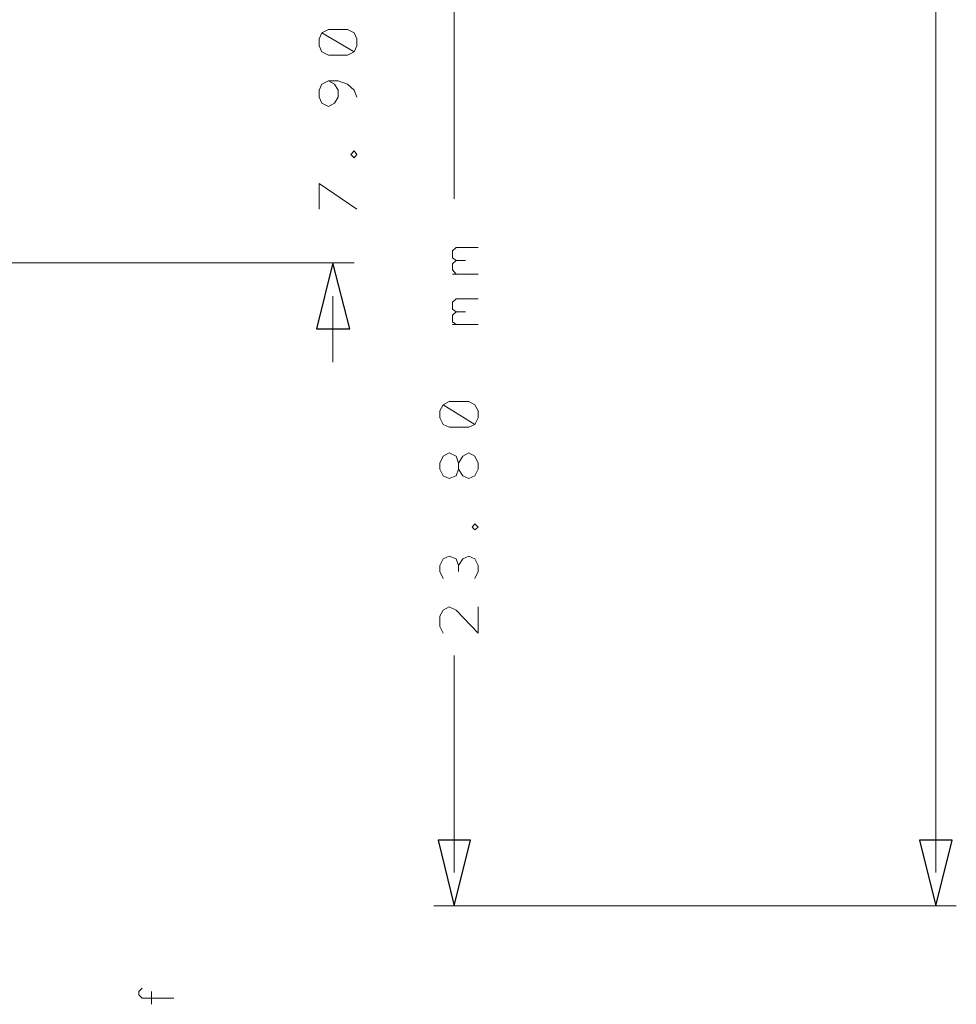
# Model space of a CAD drawing. Header units: millimetres. Extents: x -38 to 46, y -120 to 119.
# Tile 7 of 23: x 23 to 46, y -93 to -68. Entities that reach past the tile are written whole.
import ezdxf

# ---------------------------------------------------------------- set-up
doc = ezdxf.new("R2010")
doc.units = ezdxf.units.MM
doc.header["$MEASUREMENT"] = 0
doc.layers.add('Ebene 1', color=7, linetype='Continuous')

msp = doc.modelspace()

# ---------------------------------------------------------------- linework, layer by layer
at = {"layer": 'Ebene 1', "lineweight": 20}
for points in [[(45.5436, -89.4151), (45.5436, -89.4151), (45.5436, -1.3406), (45.5436, -1.3406)], [(33.6268, -67.2536), (33.6268, -67.2536), (33.6268, -72.7357), (33.6268, -72.7357)], [(30.6211, -75.1487), (30.6211, -75.1487), (30.6211, -76.7786), (30.6211, -76.7786)], [(33.6268, -89.4151), (33.6268, -89.4151), (33.6268, -84.0387), (33.6268, -84.0387)]]:
    msp.add_open_spline(points, degree=3, dxfattribs=at)
at = {"layer": 'Ebene 1', "lineweight": 13}
for points, knots in [([(31.1503, -69.0951), (31.1503, -69.0951), (31.2138, -68.9469), (31.2138, -68.9469), (31.2138, -68.9469), (31.2138, -68.9469), (31.2138, -68.7776), (31.2138, -68.7776), (31.2138, -68.7776), (31.2138, -68.7776), (31.1503, -68.6294), (31.1503, -68.6294), (31.1503, -68.6294), (31.1503, -68.6294), (30.9809, -68.5447), (30.9809, -68.5447), (30.9809, -68.5447), (30.9809, -68.5447), (30.5153, -68.5447), (30.5153, -68.5447), (30.5153, -68.5447), (30.5153, -68.5447), (30.3459, -68.6294), (30.3459, -68.6294), (30.3459, -68.6294), (30.3459, -68.6294), (30.2824, -68.7776), (30.2824, -68.7776), (30.2824, -68.7776), (30.2824, -68.7776), (30.2824, -68.9469), (30.2824, -68.9469), (30.2824, -68.9469), (30.2824, -68.9469), (30.3459, -69.0951), (30.3459, -69.0951), (30.3459, -69.0951), (30.3459, -69.0951), (30.5153, -69.1797), (30.5153, -69.1797), (30.5153, -69.1797), (30.5153, -69.1797), (30.9809, -69.1797), (30.9809, -69.1797), (30.9809, -69.1797), (30.9809, -69.1797), (31.1503, -69.0951), (31.1503, -69.0951), (31.1503, -69.0951), (31.1503, -69.0951), (30.3459, -68.6294), (30.3459, -68.6294)], [0, 0, 0, 0, 0.0714286, 0.0714286, 0.0714286, 0.0714286, 0.1428571, 0.1428571, 0.1428571, 0.1428571, 0.2142857, 0.2142857, 0.2142857, 0.2142857, 0.2857143, 0.2857143, 0.2857143, 0.2857143, 0.3571429, 0.3571429, 0.3571429, 0.3571429, 0.4285714, 0.4285714, 0.4285714, 0.4285714, 0.5, 0.5, 0.5, 0.5, 0.5714286, 0.5714286, 0.5714286, 0.5714286, 0.6428571, 0.6428571, 0.6428571, 0.6428571, 0.7142857, 0.7142857, 0.7142857, 0.7142857, 0.7857143, 0.7857143, 0.7857143, 0.7857143, 0.8571429, 0.8571429, 0.8571429, 0.8571429, 1, 1, 1, 1]), ([(31.2138, -70.2169), (31.2138, -70.2169), (31.1503, -70.0476), (31.1503, -70.0476), (31.1503, -70.0476), (31.1503, -70.0476), (30.9809, -69.8994), (30.9809, -69.8994), (30.9809, -69.8994), (30.9809, -69.8994), (30.7481, -69.8147), (30.7481, -69.8147), (30.7481, -69.8147), (30.7481, -69.8147), (30.5153, -69.8147), (30.5153, -69.8147), (30.5153, -69.8147), (30.5153, -69.8147), (30.3459, -69.8994), (30.3459, -69.8994), (30.3459, -69.8994), (30.3459, -69.8994), (30.2824, -70.0476), (30.2824, -70.0476), (30.2824, -70.0476), (30.2824, -70.0476), (30.2824, -70.2169), (30.2824, -70.2169), (30.2824, -70.2169), (30.2824, -70.2169), (30.3459, -70.3651), (30.3459, -70.3651), (30.3459, -70.3651), (30.3459, -70.3651), (30.5153, -70.4497), (30.5153, -70.4497), (30.5153, -70.4497), (30.5153, -70.4497), (30.6634, -70.3651), (30.6634, -70.3651), (30.6634, -70.3651), (30.6634, -70.3651), (30.7481, -70.2169), (30.7481, -70.2169), (30.7481, -70.2169), (30.7481, -70.2169), (30.7481, -70.0476), (30.7481, -70.0476), (30.7481, -70.0476), (30.7481, -70.0476), (30.6634, -69.8994), (30.6634, -69.8994), (30.6634, -69.8994), (30.6634, -69.8994), (30.5153, -69.8147), (30.5153, -69.8147)], [0, 0, 0, 0, 0.0666667, 0.0666667, 0.0666667, 0.0666667, 0.1333333, 0.1333333, 0.1333333, 0.1333333, 0.2, 0.2, 0.2, 0.2, 0.2666667, 0.2666667, 0.2666667, 0.2666667, 0.3333333, 0.3333333, 0.3333333, 0.3333333, 0.4, 0.4, 0.4, 0.4, 0.4666667, 0.4666667, 0.4666667, 0.4666667, 0.5333333, 0.5333333, 0.5333333, 0.5333333, 0.6, 0.6, 0.6, 0.6, 0.6666667, 0.6666667, 0.6666667, 0.6666667, 0.7333333, 0.7333333, 0.7333333, 0.7333333, 0.8, 0.8, 0.8, 0.8, 0.8666667, 0.8666667, 0.8666667, 0.8666667, 1, 1, 1, 1]), ([(31.2138, -71.6351), (31.2138, -71.6351), (31.1503, -71.5504), (31.1503, -71.5504), (31.1503, -71.5504), (31.1503, -71.5504), (31.0656, -71.6351), (31.0656, -71.6351), (31.0656, -71.6351), (31.0656, -71.6351), (31.1503, -71.7197), (31.1503, -71.7197), (31.1503, -71.7197), (31.1503, -71.7197), (31.2138, -71.6351), (31.2138, -71.6351)], [0, 0, 0, 0, 0.2, 0.2, 0.2, 0.2, 0.4, 0.4, 0.4, 0.4, 0.6, 0.6, 0.6, 0.6, 1, 1, 1, 1]), ([(31.2138, -72.9897), (31.2138, -72.9897), (30.2824, -72.3547), (30.2824, -72.3547), (30.2824, -72.3547), (30.2824, -72.3547), (30.2824, -72.9897), (30.2824, -72.9897)], [0, 0, 0, 0, 0.3333333, 0.3333333, 0.3333333, 0.3333333, 1, 1, 1, 1]), ([(33.6691, -74.2597), (33.6691, -74.2597), (33.5844, -74.1962), (33.5844, -74.1962), (33.5844, -74.1962), (33.5844, -74.1962), (33.5844, -74.0269), (33.5844, -74.0269), (33.5844, -74.0269), (33.5844, -74.0269), (33.6691, -73.9422), (33.6691, -73.9422), (33.6691, -73.9422), (33.6691, -73.9422), (34.2194, -73.9422), (34.2194, -73.9422)], [0, 0, 0, 0, 0.2, 0.2, 0.2, 0.2, 0.4, 0.4, 0.4, 0.4, 0.6, 0.6, 0.6, 0.6, 1, 1, 1, 1]), ([(33.6691, -74.5984), (33.6691, -74.5984), (33.5844, -74.4926), (33.5844, -74.4926), (33.5844, -74.4926), (33.5844, -74.4926), (33.5844, -74.3444), (33.5844, -74.3444), (33.5844, -74.3444), (33.5844, -74.3444), (33.6691, -74.2597), (33.6691, -74.2597), (33.6691, -74.2597), (33.6691, -74.2597), (33.9019, -74.2597), (33.9019, -74.2597)], [0, 0, 0, 0, 0.2, 0.2, 0.2, 0.2, 0.4, 0.4, 0.4, 0.4, 0.6, 0.6, 0.6, 0.6, 1, 1, 1, 1]), ([(33.6691, -75.5297), (33.6691, -75.5297), (33.5844, -75.4662), (33.5844, -75.4662), (33.5844, -75.4662), (33.5844, -75.4662), (33.5844, -75.2969), (33.5844, -75.2969), (33.5844, -75.2969), (33.5844, -75.2969), (33.6691, -75.2122), (33.6691, -75.2122), (33.6691, -75.2122), (33.6691, -75.2122), (34.2194, -75.2122), (34.2194, -75.2122)], [0, 0, 0, 0, 0.2, 0.2, 0.2, 0.2, 0.4, 0.4, 0.4, 0.4, 0.6, 0.6, 0.6, 0.6, 1, 1, 1, 1]), ([(33.6691, -75.8472), (33.6691, -75.8472), (33.5844, -75.7837), (33.5844, -75.7837), (33.5844, -75.7837), (33.5844, -75.7837), (33.5844, -75.6144), (33.5844, -75.6144), (33.5844, -75.6144), (33.5844, -75.6144), (33.6691, -75.5297), (33.6691, -75.5297), (33.6691, -75.5297), (33.6691, -75.5297), (33.9019, -75.5297), (33.9019, -75.5297)], [0, 0, 0, 0, 0.2, 0.2, 0.2, 0.2, 0.4, 0.4, 0.4, 0.4, 0.6, 0.6, 0.6, 0.6, 1, 1, 1, 1]), ([(34.1348, -78.3237), (34.1348, -78.3237), (34.2194, -78.1544), (34.2194, -78.1544), (34.2194, -78.1544), (34.2194, -78.1544), (34.2194, -77.9851), (34.2194, -77.9851), (34.2194, -77.9851), (34.2194, -77.9851), (34.1348, -77.8369), (34.1348, -77.8369), (34.1348, -77.8369), (34.1348, -77.8369), (33.9866, -77.7522), (33.9866, -77.7522), (33.9866, -77.7522), (33.9866, -77.7522), (33.4998, -77.7522), (33.4998, -77.7522), (33.4998, -77.7522), (33.4998, -77.7522), (33.3516, -77.8369), (33.3516, -77.8369), (33.3516, -77.8369), (33.3516, -77.8369), (33.2669, -77.9851), (33.2669, -77.9851), (33.2669, -77.9851), (33.2669, -77.9851), (33.2669, -78.1544), (33.2669, -78.1544), (33.2669, -78.1544), (33.2669, -78.1544), (33.3516, -78.3237), (33.3516, -78.3237), (33.3516, -78.3237), (33.3516, -78.3237), (33.4998, -78.3872), (33.4998, -78.3872), (33.4998, -78.3872), (33.4998, -78.3872), (33.9866, -78.3872), (33.9866, -78.3872), (33.9866, -78.3872), (33.9866, -78.3872), (34.1348, -78.3237), (34.1348, -78.3237)], [0, 0, 0, 0, 0.0769231, 0.0769231, 0.0769231, 0.0769231, 0.1538462, 0.1538462, 0.1538462, 0.1538462, 0.2307692, 0.2307692, 0.2307692, 0.2307692, 0.3076923, 0.3076923, 0.3076923, 0.3076923, 0.3846154, 0.3846154, 0.3846154, 0.3846154, 0.4615385, 0.4615385, 0.4615385, 0.4615385, 0.5384615, 0.5384615, 0.5384615, 0.5384615, 0.6153846, 0.6153846, 0.6153846, 0.6153846, 0.6923077, 0.6923077, 0.6923077, 0.6923077, 0.7692308, 0.7692308, 0.7692308, 0.7692308, 0.8461538, 0.8461538, 0.8461538, 0.8461538, 1, 1, 1, 1]), ([(33.7326, -79.4244), (33.7326, -79.4244), (33.7326, -79.2762), (33.7326, -79.2762), (33.7326, -79.2762), (33.7326, -79.2762), (33.6691, -79.1069), (33.6691, -79.1069), (33.6691, -79.1069), (33.6691, -79.1069), (33.4998, -79.0222), (33.4998, -79.0222), (33.4998, -79.0222), (33.4998, -79.0222), (33.3516, -79.1069), (33.3516, -79.1069), (33.3516, -79.1069), (33.3516, -79.1069), (33.2669, -79.2762), (33.2669, -79.2762), (33.2669, -79.2762), (33.2669, -79.2762), (33.2669, -79.4244), (33.2669, -79.4244), (33.2669, -79.4244), (33.2669, -79.4244), (33.3516, -79.5937), (33.3516, -79.5937), (33.3516, -79.5937), (33.3516, -79.5937), (33.4998, -79.6572), (33.4998, -79.6572), (33.4998, -79.6572), (33.4998, -79.6572), (33.6691, -79.5937), (33.6691, -79.5937), (33.6691, -79.5937), (33.6691, -79.5937), (33.7326, -79.4244), (33.7326, -79.4244), (33.7326, -79.4244), (33.7326, -79.4244), (33.8384, -79.5937), (33.8384, -79.5937), (33.8384, -79.5937), (33.8384, -79.5937), (33.9866, -79.6572), (33.9866, -79.6572), (33.9866, -79.6572), (33.9866, -79.6572), (34.1348, -79.5937), (34.1348, -79.5937), (34.1348, -79.5937), (34.1348, -79.5937), (34.2194, -79.4244), (34.2194, -79.4244), (34.2194, -79.4244), (34.2194, -79.4244), (34.2194, -79.2762), (34.2194, -79.2762), (34.2194, -79.2762), (34.2194, -79.2762), (34.1348, -79.1069), (34.1348, -79.1069), (34.1348, -79.1069), (34.1348, -79.1069), (33.9866, -79.0222), (33.9866, -79.0222), (33.9866, -79.0222), (33.9866, -79.0222), (33.8384, -79.1069), (33.8384, -79.1069), (33.8384, -79.1069), (33.8384, -79.1069), (33.7326, -79.2762), (33.7326, -79.2762)], [0, 0, 0, 0, 0.05, 0.05, 0.05, 0.05, 0.1, 0.1, 0.1, 0.1, 0.15, 0.15, 0.15, 0.15, 0.2, 0.2, 0.2, 0.2, 0.25, 0.25, 0.25, 0.25, 0.3, 0.3, 0.3, 0.3, 0.35, 0.35, 0.35, 0.35, 0.4, 0.4, 0.4, 0.4, 0.45, 0.45, 0.45, 0.45, 0.5, 0.5, 0.5, 0.5, 0.55, 0.55, 0.55, 0.55, 0.6, 0.6, 0.6, 0.6, 0.65, 0.65, 0.65, 0.65, 0.7, 0.7, 0.7, 0.7, 0.75, 0.75, 0.75, 0.75, 0.8, 0.8, 0.8, 0.8, 0.85, 0.85, 0.85, 0.85, 0.9, 0.9, 0.9, 0.9, 1, 1, 1, 1]), ([(34.2194, -80.8637), (34.2194, -80.8637), (34.1348, -80.7791), (34.1348, -80.7791), (34.1348, -80.7791), (34.1348, -80.7791), (34.0713, -80.8637), (34.0713, -80.8637), (34.0713, -80.8637), (34.0713, -80.8637), (34.1348, -80.9272), (34.1348, -80.9272), (34.1348, -80.9272), (34.1348, -80.9272), (34.2194, -80.8637), (34.2194, -80.8637)], [0, 0, 0, 0, 0.2, 0.2, 0.2, 0.2, 0.4, 0.4, 0.4, 0.4, 0.6, 0.6, 0.6, 0.6, 1, 1, 1, 1]), ([(33.7326, -81.8162), (33.7326, -81.8162), (33.6691, -81.6469), (33.6691, -81.6469), (33.6691, -81.6469), (33.6691, -81.6469), (33.4998, -81.5834), (33.4998, -81.5834), (33.4998, -81.5834), (33.4998, -81.5834), (33.3516, -81.6469), (33.3516, -81.6469), (33.3516, -81.6469), (33.3516, -81.6469), (33.2669, -81.8162), (33.2669, -81.8162), (33.2669, -81.8162), (33.2669, -81.8162), (33.2669, -81.9644), (33.2669, -81.9644), (33.2669, -81.9644), (33.2669, -81.9644), (33.3516, -82.1337), (33.3516, -82.1337)], [0, 0, 0, 0, 0.1428571, 0.1428571, 0.1428571, 0.1428571, 0.2857143, 0.2857143, 0.2857143, 0.2857143, 0.4285714, 0.4285714, 0.4285714, 0.4285714, 0.5714286, 0.5714286, 0.5714286, 0.5714286, 0.7142857, 0.7142857, 0.7142857, 0.7142857, 1, 1, 1, 1]), ([(34.1348, -82.1337), (34.1348, -82.1337), (34.2194, -81.9644), (34.2194, -81.9644), (34.2194, -81.9644), (34.2194, -81.9644), (34.2194, -81.8162), (34.2194, -81.8162), (34.2194, -81.8162), (34.2194, -81.8162), (34.1348, -81.6469), (34.1348, -81.6469), (34.1348, -81.6469), (34.1348, -81.6469), (33.9866, -81.5834), (33.9866, -81.5834), (33.9866, -81.5834), (33.9866, -81.5834), (33.8384, -81.6469), (33.8384, -81.6469), (33.8384, -81.6469), (33.8384, -81.6469), (33.7326, -81.8162), (33.7326, -81.8162), (33.7326, -81.8162), (33.7326, -81.8162), (33.7326, -81.9644), (33.7326, -81.9644)], [0, 0, 0, 0, 0.125, 0.125, 0.125, 0.125, 0.25, 0.25, 0.25, 0.25, 0.375, 0.375, 0.375, 0.375, 0.5, 0.5, 0.5, 0.5, 0.625, 0.625, 0.625, 0.625, 0.75, 0.75, 0.75, 0.75, 1, 1, 1, 1]), ([(34.2194, -82.8322), (34.2194, -82.8322), (34.2194, -83.4884), (34.2194, -83.4884), (34.2194, -83.4884), (34.2194, -83.4884), (33.6691, -82.9169), (33.6691, -82.9169), (33.6691, -82.9169), (33.6691, -82.9169), (33.4998, -82.8322), (33.4998, -82.8322), (33.4998, -82.8322), (33.4998, -82.8322), (33.3516, -82.9169), (33.3516, -82.9169), (33.3516, -82.9169), (33.3516, -82.9169), (33.2669, -83.0651), (33.2669, -83.0651)], [0, 0, 0, 0, 0.1666667, 0.1666667, 0.1666667, 0.1666667, 0.3333333, 0.3333333, 0.3333333, 0.3333333, 0.5, 0.5, 0.5, 0.5, 0.6666667, 0.6666667, 0.6666667, 0.6666667, 1, 1, 1, 1]), ([(33.2669, -83.0651), (33.2669, -83.0651), (33.2669, -83.3191), (33.2669, -83.3191), (33.2669, -83.3191), (33.2669, -83.3191), (33.3516, -83.4884), (33.3516, -83.4884)], [0, 0, 0, 0, 0.3333333, 0.3333333, 0.3333333, 0.3333333, 1, 1, 1, 1]), ([(26.6841, -92.5266), (26.6841, -92.5266), (25.9009, -92.5266), (25.9009, -92.5266), (25.9009, -92.5266), (25.9009, -92.5266), (25.8163, -92.4419), (25.8163, -92.4419), (25.8163, -92.4419), (25.8163, -92.4419), (25.8163, -92.3572), (25.8163, -92.3572), (25.8163, -92.3572), (25.8163, -92.3572), (25.9009, -92.2726), (25.9009, -92.2726)], [0, 0, 0, 0, 0.2, 0.2, 0.2, 0.2, 0.4, 0.4, 0.4, 0.4, 0.6, 0.6, 0.6, 0.6, 1, 1, 1, 1])]:
    msp.add_open_spline(points, degree=3, knots=knots, dxfattribs=at)
at = {"layer": 'Ebene 1', "lineweight": 9}
for points in [[(8.3326, -74.3232), (8.3326, -74.3232), (31.1503, -74.3232), (31.1503, -74.3232)], [(37.9448, -90.2406), (37.9448, -90.2406), (33.1188, -90.2406), (33.1188, -90.2406)], [(37.8389, -90.2406), (37.8389, -90.2406), (46.0516, -90.2406), (46.0516, -90.2406)]]:
    msp.add_open_spline(points, degree=3, dxfattribs=at)
for points in [[(30.6211, -74.3232), (30.6211, -74.3232), (31.0444, -75.9531), (31.0444, -75.9531), (31.0444, -75.9531), (31.0444, -75.9531), (30.2189, -75.9531), (30.2189, -75.9531), (30.2189, -75.9531), (30.2189, -75.9531), (30.6211, -74.3232), (30.6211, -74.3232)], [(33.6268, -90.2406), (33.6268, -90.2406), (33.2246, -88.6107), (33.2246, -88.6107), (33.2246, -88.6107), (33.2246, -88.6107), (34.0289, -88.6107), (34.0289, -88.6107), (34.0289, -88.6107), (34.0289, -88.6107), (33.6268, -90.2406), (33.6268, -90.2406)], [(45.5436, -90.2406), (45.5436, -90.2406), (45.1414, -88.6107), (45.1414, -88.6107), (45.1414, -88.6107), (45.1414, -88.6107), (45.9458, -88.6107), (45.9458, -88.6107), (45.9458, -88.6107), (45.9458, -88.6107), (45.5436, -90.2406), (45.5436, -90.2406)]]:
    msp.add_open_spline(points, degree=3, knots=[0, 0, 0, 0, 0.25, 0.25, 0.25, 0.25, 0.5, 0.5, 0.5, 0.5, 1, 1, 1, 1], dxfattribs=at)
at = {"layer": 'Ebene 1'}
for points in [[(30.6211, -74.3232), (30.6211, -74.3232), (31.0444, -75.9531), (31.0444, -75.9531), (31.0444, -75.9531), (31.0444, -75.9531), (30.2189, -75.9531), (30.2189, -75.9531), (30.2189, -75.9531), (30.2189, -75.9531), (30.6211, -74.3232), (30.6211, -74.3232)], [(33.6268, -90.2406), (33.6268, -90.2406), (33.2246, -88.6107), (33.2246, -88.6107), (33.2246, -88.6107), (33.2246, -88.6107), (34.0289, -88.6107), (34.0289, -88.6107), (34.0289, -88.6107), (34.0289, -88.6107), (33.6268, -90.2406), (33.6268, -90.2406)], [(45.5436, -90.2406), (45.5436, -90.2406), (45.1414, -88.6107), (45.1414, -88.6107), (45.1414, -88.6107), (45.1414, -88.6107), (45.9458, -88.6107), (45.9458, -88.6107), (45.9458, -88.6107), (45.9458, -88.6107), (45.5436, -90.2406), (45.5436, -90.2406)]]:
    msp.add_open_spline(points, degree=3, knots=[0, 0, 0, 0, 0.25, 0.25, 0.25, 0.25, 0.5, 0.5, 0.5, 0.5, 1, 1, 1, 1], dxfattribs=at)
at = {"layer": 'Ebene 1', "lineweight": 13}
for points in [[(34.2194, -74.5984), (34.2194, -74.5984), (33.5844, -74.5984), (33.5844, -74.5984)], [(34.2194, -75.8472), (34.2194, -75.8472), (33.5844, -75.8472), (33.5844, -75.8472)], [(34.1348, -78.3237), (34.1348, -78.3237), (33.3516, -77.8369), (33.3516, -77.8369)], [(26.1338, -92.6747), (26.1338, -92.6747), (26.1338, -92.3572), (26.1338, -92.3572)]]:
    msp.add_open_spline(points, degree=3, dxfattribs=at)

doc.saveas('drawing.dxf')
